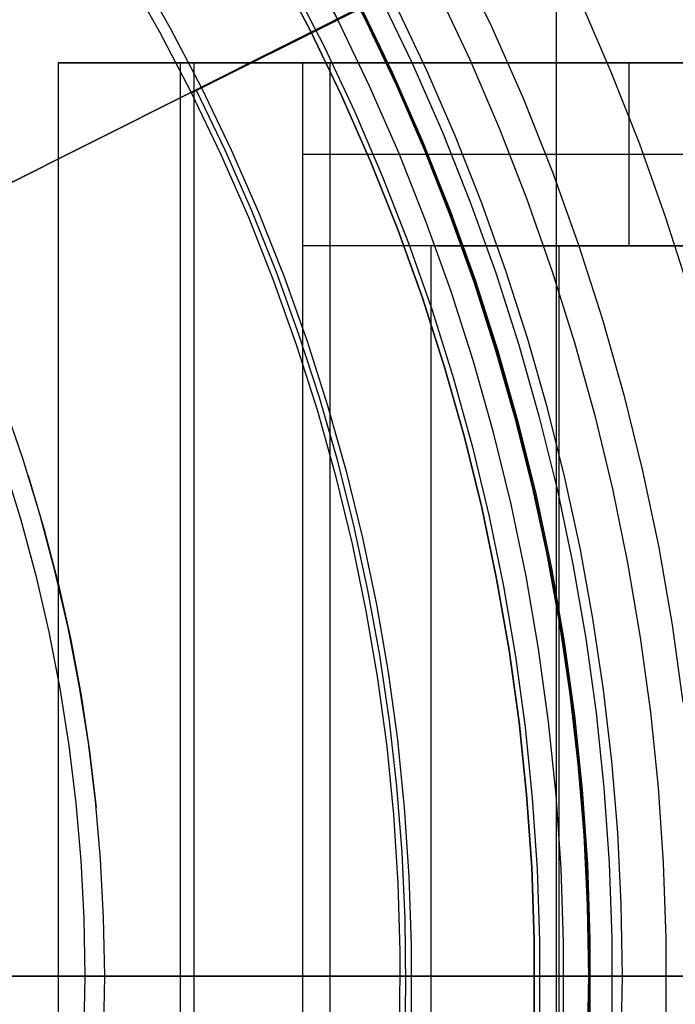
# Model space of a CAD drawing. Header units: millimetres. Extents: x 10802 to 11966, y -167 to 850.
# Tile 115 of 182: x 11409 to 11419, y 482 to 499. Entities that reach past the tile are written whole.
import ezdxf

# ---------------------------------------------------------------- set-up
doc = ezdxf.new("R2010")
doc.units = ezdxf.units.MM
for name, color, linetype in [('1', 7, 'Continuous'), ('color', 7, 'Continuous'), ('luz', 7, 'Continuous')]:
    doc.layers.add(name, color=color, linetype=linetype)

msp = doc.modelspace()

# ---------------------------------------------------------------- linework, layer by layer
at = {"layer": '1', "color": 250, "true_color": 0x111111}
for p, q in [((11417.451, 541.189, 45.792), (11417.451, 424.503, 45.792)), ((11413.801, 499.542, 223.485), (11414.33, 498.512, 223.485)), ((11415.834, 499.578, 223.735), (11416.391, 498.42, 223.735)), ((11413.415, 498.362, 225.2), (11412.861, 499.417, 225.2)), ((11412.861, 499.417, 227.75), (11413.415, 498.362, 227.75)), ((11412.861, 499.417, 226.475), (11413.415, 498.362, 226.475)), ((11413.114, 499.131, 222.7), (11413.646, 498.09, 222.7)), ((11414.552, 498.934, 227.75), (11415.088, 497.82, 227.75)), ((11415.507, 499.003, 223.759), (11416.034, 497.881, 223.759)), ((11414.749, 497.664, 224.343), (11414.218, 498.766, 224.343)), ((11414.231, 498.773, 225.2), (11414.762, 497.67, 225.2)), ((11415.333, 497.696, 224.502), (11414.83, 498.759, 224.502)), ((11417.849, 498.836, 223.919), (11418.352, 497.674, 223.919)), ((11413.932, 497.288, 225.2), (11413.415, 498.362, 225.2)), ((11413.415, 498.362, 227.75), (11413.932, 497.288, 227.75)), ((11413.415, 498.362, 226.475), (11413.932, 497.288, 226.475)), ((11414.33, 498.512, 223.485), (11414.825, 497.465, 223.485)), ((11416.391, 498.42, 223.735), (11416.909, 497.244, 223.735)), ((11413.646, 498.09, 222.7), (11414.143, 497.032, 222.7)), ((11416.034, 497.881, 223.759), (11416.523, 496.742, 223.759)), ((11415.088, 497.82, 227.75), (11415.585, 496.689, 227.75)), ((11415.241, 496.545, 224.343), (11414.749, 497.664, 224.343)), ((11414.762, 497.67, 225.2), (11415.255, 496.55, 225.2)), ((11415.8, 496.616, 224.502), (11415.333, 497.696, 224.502)), ((11418.352, 497.674, 223.919), (11418.817, 496.495, 223.919)), ((11414.825, 497.465, 223.485), (11415.285, 496.403, 223.485)), ((11414.411, 496.197, 225.2), (11413.932, 497.288, 225.2)), ((11413.932, 497.288, 227.75), (11414.411, 496.197, 227.75)), ((11413.932, 497.288, 226.475), (11414.411, 496.197, 226.475)), ((11416.909, 497.244, 223.735), (11417.385, 496.05, 223.735)), ((11414.143, 497.032, 222.7), (11414.605, 495.957, 222.7)), ((11415.585, 496.689, 227.75), (11416.043, 495.541, 227.75)), ((11416.231, 495.522, 224.502), (11415.8, 496.616, 224.502)), ((11416.523, 496.742, 223.759), (11416.972, 495.588, 223.759)), ((11415.695, 495.409, 224.343), (11415.241, 496.545, 224.343)), ((11415.255, 496.55, 225.2), (11415.708, 495.414, 225.2)), ((11418.817, 496.495, 223.919), (11419.243, 495.302, 223.919)), ((11415.285, 496.403, 223.485), (11415.709, 495.325, 223.485)), ((11414.853, 495.09, 225.2), (11414.411, 496.197, 225.2)), ((11414.411, 496.197, 227.75), (11414.853, 495.09, 227.75)), ((11414.411, 496.197, 226.475), (11414.853, 495.09, 226.475)), ((11414.605, 495.957, 222.7), (11415.029, 494.868, 222.7)), ((11417.385, 496.05, 223.735), (11417.82, 494.84, 223.735)), ((11416.043, 495.541, 227.75), (11416.462, 494.378, 227.75)), ((11416.627, 494.413, 224.502), (11416.231, 495.522, 224.502)), ((11416.972, 495.588, 223.759), (11417.383, 494.418, 223.759)), ((11416.109, 494.258, 224.343), (11415.695, 495.409, 224.343)), ((11415.708, 495.414, 225.2), (11416.122, 494.263, 225.2)), ((11415.709, 495.325, 223.485), (11416.099, 494.234, 223.485)), ((11419.243, 495.302, 223.919), (11419.63, 494.095, 223.919)), ((11415.257, 493.968, 225.2), (11414.853, 495.09, 225.2)), ((11414.853, 495.09, 227.75), (11415.257, 493.968, 227.75)), ((11414.853, 495.09, 226.475), (11415.257, 493.968, 226.475)), ((11415.029, 494.868, 222.7), (11415.417, 493.765, 222.7)), ((11417.82, 494.84, 223.735), (11418.213, 493.616, 223.735)), ((11416.462, 494.378, 227.75), (11416.839, 493.201, 227.75)), ((11416.986, 493.292, 224.502), (11416.627, 494.413, 224.502)), ((11417.383, 494.418, 223.759), (11417.754, 493.236, 223.759)), ((11416.099, 494.234, 223.485), (11416.453, 493.13, 223.485)), ((11416.482, 493.094, 224.343), (11416.109, 494.258, 224.343)), ((11416.122, 494.263, 225.2), (11416.496, 493.098, 225.2)), ((11415.621, 492.833, 225.2), (11415.257, 493.968, 225.2)), ((11415.257, 493.968, 227.75), (11415.621, 492.833, 227.75)), ((11415.257, 493.968, 226.475), (11415.621, 492.833, 226.475)), ((11415.417, 493.765, 222.7), (11415.767, 492.649, 222.7)), ((11418.213, 493.616, 223.735), (11418.564, 492.38, 223.735)), ((11416.839, 493.201, 227.75), (11417.176, 492.012, 227.75)), ((11417.309, 492.16, 224.502), (11416.986, 493.292, 224.502)), ((11417.754, 493.236, 223.759), (11418.085, 492.042, 223.759)), ((11416.453, 493.13, 223.485), (11416.771, 492.016, 223.485)), ((11416.816, 491.917, 224.343), (11416.482, 493.094, 224.343)), ((11416.496, 493.098, 225.2), (11416.83, 491.921, 225.2)), ((11415.946, 491.686, 225.2), (11415.621, 492.833, 225.2)), ((11415.621, 492.833, 227.75), (11415.946, 491.686, 227.75)), ((11415.621, 492.833, 226.475), (11415.946, 491.686, 226.475)), ((11415.767, 492.649, 222.7), (11416.079, 491.522, 222.7)), ((11408.7, 491.337, 98.631), (11408.388, 492.243, 98.631)), ((11418.564, 492.38, 223.735), (11418.871, 491.132, 223.735)), ((11417.595, 491.018, 224.502), (11417.309, 492.16, 224.502)), ((11416.771, 492.016, 223.485), (11417.052, 490.891, 223.485)), ((11417.109, 490.729, 224.343), (11416.816, 491.917, 224.343)), ((11416.83, 491.921, 225.2), (11417.123, 490.733, 225.2)), ((11417.176, 492.012, 227.75), (11417.472, 490.812, 227.75)), ((11418.085, 492.042, 223.759), (11418.375, 490.837, 223.759)), ((11416.231, 490.529, 225.2), (11415.946, 491.686, 225.2)), ((11415.946, 491.686, 227.75), (11416.231, 490.529, 227.75)), ((11415.946, 491.686, 226.475), (11416.231, 490.529, 226.475)), ((11416.079, 491.522, 222.7), (11416.353, 490.386, 222.7)), ((11408.981, 490.42, 98.631), (11408.7, 491.337, 98.631)), ((11408.392, 491.236, 45.792), (11408.668, 490.33, 45.792)), ((11418.871, 491.132, 223.735), (11419.136, 489.874, 223.735)), ((11408.792, 491.054, 98.631), (11409.054, 490.164, 98.631)), ((11417.844, 489.867, 224.502), (11417.595, 491.018, 224.502)), ((11417.052, 490.891, 223.485), (11417.297, 489.758, 223.485)), ((11417.472, 490.812, 227.75), (11417.726, 489.603, 227.75)), ((11418.375, 490.837, 223.759), (11418.625, 489.623, 223.759)), ((11417.36, 489.533, 224.343), (11417.109, 490.729, 224.343)), ((11417.123, 490.733, 225.2), (11417.374, 489.535, 225.2)), ((11416.476, 489.363, 225.2), (11416.231, 490.529, 225.2)), ((11416.231, 490.529, 227.75), (11416.476, 489.363, 227.75)), ((11416.231, 490.529, 226.475), (11416.476, 489.363, 226.475)), ((11408.668, 490.33, 45.792), (11408.913, 489.414, 45.792)), ((11409.229, 489.493, 98.631), (11408.981, 490.42, 98.631)), ((11416.353, 490.386, 222.7), (11416.588, 489.24, 222.7)), ((11409.054, 490.164, 98.631), (11409.286, 489.266, 98.631)), ((11418.055, 488.708, 224.502), (11417.844, 489.867, 224.502)), ((11419.136, 489.874, 223.735), (11419.356, 488.608, 223.735)), ((11417.297, 489.758, 223.485), (11417.505, 488.617, 223.485)), ((11409.445, 488.559, 98.631), (11409.229, 489.493, 98.631)), ((11417.57, 488.328, 224.343), (11417.36, 489.533, 224.343)), ((11417.374, 489.535, 225.2), (11417.585, 488.33, 225.2)), ((11417.726, 489.603, 227.75), (11417.939, 488.385, 227.75)), ((11418.625, 489.623, 223.759), (11418.833, 488.401, 223.759)), ((11408.913, 489.414, 45.792), (11409.126, 488.491, 45.792)), ((11416.681, 488.189, 225.2), (11416.476, 489.363, 225.2)), ((11416.476, 489.363, 227.75), (11416.681, 488.189, 227.75)), ((11416.476, 489.363, 226.475), (11416.681, 488.189, 226.475)), ((11409.286, 489.266, 98.631), (11409.488, 488.361, 98.631)), ((11416.588, 489.24, 222.7), (11416.785, 488.088, 222.7)), ((11418.229, 487.543, 224.502), (11418.055, 488.708, 224.502)), ((11409.628, 487.617, 98.631), (11409.445, 488.559, 98.631)), ((11417.505, 488.617, 223.485), (11417.676, 487.47, 223.485)), ((11419.356, 488.608, 223.735), (11419.533, 487.334, 223.735)), ((11409.126, 488.491, 45.792), (11409.307, 487.561, 45.792)), ((11409.488, 488.361, 98.631), (11409.658, 487.449, 98.631)), ((11417.939, 488.385, 227.75), (11418.109, 487.161, 227.75)), ((11418.833, 488.401, 223.759), (11419, 487.174, 223.759)), ((11416.845, 487.008, 225.2), (11416.681, 488.189, 225.2)), ((11416.681, 488.189, 227.75), (11416.845, 487.008, 227.75)), ((11416.681, 488.189, 226.475), (11416.845, 487.008, 226.475)), ((11417.739, 487.116, 224.343), (11417.57, 488.328, 224.343)), ((11417.585, 488.33, 225.2), (11417.753, 487.118, 225.2)), ((11416.785, 488.088, 222.7), (11416.942, 486.929, 222.7)), ((11409.307, 487.561, 45.792), (11409.455, 486.625, 45.792)), ((11409.778, 486.67, 98.631), (11409.628, 487.617, 98.631)), ((11418.365, 486.373, 224.502), (11418.229, 487.543, 224.502)), ((11409.658, 487.449, 98.631), (11409.798, 486.532, 98.631)), ((11417.676, 487.47, 223.485), (11417.81, 486.319, 223.485)), ((11417.865, 485.9, 224.343), (11417.739, 487.116, 224.343)), ((11417.753, 487.118, 225.2), (11417.879, 485.901, 225.2)), ((11418.109, 487.161, 227.75), (11418.237, 485.932, 227.75)), ((11419, 487.174, 223.759), (11419.125, 485.941, 223.759)), ((11416.968, 485.822, 225.2), (11416.845, 487.008, 225.2)), ((11416.845, 487.008, 227.75), (11416.968, 485.822, 227.75)), ((11416.845, 487.008, 226.475), (11416.968, 485.822, 226.475)), ((11416.942, 486.929, 222.7), (11417.06, 485.766, 222.7)), ((11409.455, 486.625, 45.792), (11409.57, 485.684, 45.792)), ((11409.894, 485.718, 98.631), (11409.778, 486.67, 98.631)), ((11409.798, 486.532, 98.631), (11409.907, 485.611, 98.631)), ((11417.81, 486.319, 223.485), (11417.905, 485.163, 223.485)), ((11418.462, 485.2, 224.502), (11418.365, 486.373, 224.502)), ((11418.237, 485.932, 227.75), (11418.322, 484.699, 227.75)), ((11419.125, 485.941, 223.759), (11419.209, 484.704, 223.759)), ((11417.051, 484.633, 225.2), (11416.968, 485.822, 225.2)), ((11416.968, 485.822, 227.75), (11417.051, 484.633, 227.75)), ((11416.968, 485.822, 226.475), (11417.051, 484.633, 226.475)), ((11417.06, 485.766, 222.7), (11417.139, 484.599, 222.7)), ((11417.949, 484.68, 224.343), (11417.865, 485.9, 224.343)), ((11417.879, 485.901, 225.2), (11417.964, 484.681, 225.2)), ((11409.57, 485.684, 45.792), (11409.653, 484.74, 45.792)), ((11409.978, 484.763, 98.631), (11409.894, 485.718, 98.631)), ((11417.905, 485.163, 223.485), (11417.963, 484.005, 223.485)), ((11418.52, 484.024, 224.502), (11418.462, 485.2, 224.502)), ((11409.653, 484.74, 45.792), (11409.702, 483.794, 45.792)), ((11410.028, 483.805, 98.631), (11409.978, 484.763, 98.631)), ((11417.092, 483.442, 225.2), (11417.051, 484.633, 225.2)), ((11417.051, 484.633, 227.75), (11417.092, 483.442, 227.75)), ((11417.051, 484.633, 226.475), (11417.092, 483.442, 226.475)), ((11417.992, 483.458, 224.343), (11417.949, 484.68, 224.343)), ((11417.964, 484.681, 225.2), (11418.006, 483.458, 225.2)), ((11418.322, 484.699, 227.75), (11418.364, 483.464, 227.75)), ((11419.209, 484.704, 223.759), (11419.251, 483.466, 223.759)), ((11417.139, 484.599, 222.7), (11417.179, 483.431, 222.7)), ((11417.963, 484.005, 223.485), (11417.982, 482.846, 223.485)), ((11418.54, 482.846, 224.502), (11418.52, 484.024, 224.502)), ((11409.702, 483.794, 45.792), (11409.719, 482.846, 45.792)), ((11410.045, 482.846, 98.631), (11410.028, 483.805, 98.631)), ((11417.092, 482.25, 225.2), (11417.092, 483.442, 225.2)), ((11417.092, 483.442, 227.75), (11417.092, 482.25, 227.75)), ((11417.092, 483.442, 226.475), (11417.092, 482.25, 226.475)), ((11417.179, 483.431, 222.7), (11417.179, 482.262, 222.7)), ((11417.992, 482.235, 224.343), (11417.992, 483.458, 224.343)), ((11418.006, 483.458, 225.2), (11418.006, 482.234, 225.2)), ((11418.364, 483.464, 227.75), (11418.364, 482.228, 227.75)), ((11419.251, 483.466, 223.759), (11419.251, 482.227, 223.759)), ((11430.065, 482.846, 228.525), (11399.736, 482.846, 228.525)), ((11417.184, 482.846, 222.7), (11403.343, 482.846, 222.7)), ((11408.559, 482.846, 98.357), (11408.689, 482.846, 98.404)), ((11408.722, 482.846, 46.01), (11408.65, 482.846, 46.045)), ((11408.689, 482.846, 98.404), (11408.82, 482.846, 98.447)), ((11408.794, 482.846, 45.979), (11408.722, 482.846, 46.01)), ((11408.868, 482.846, 45.949), (11408.794, 482.846, 45.979)), ((11408.82, 482.846, 98.447), (11408.953, 482.846, 98.485)), ((11408.942, 482.846, 45.922), (11408.868, 482.846, 45.949)), ((11409.018, 482.846, 45.898), (11408.942, 482.846, 45.922)), ((11408.953, 482.846, 98.485), (11409.087, 482.846, 98.519)), ((11409.094, 482.846, 45.876), (11409.018, 482.846, 45.898)), ((11409.087, 482.846, 98.519), (11409.222, 482.846, 98.549)), ((11409.171, 482.846, 45.856), (11409.094, 482.846, 45.876)), ((11409.248, 482.846, 45.839), (11409.171, 482.846, 45.856)), ((11409.222, 482.846, 98.549), (11409.358, 482.846, 98.574)), ((11409.326, 482.846, 45.825), (11409.248, 482.846, 45.839)), ((11409.404, 482.846, 45.813), (11409.326, 482.846, 45.825)), ((11409.358, 482.846, 98.574), (11409.494, 482.846, 98.594)), ((11409.483, 482.846, 45.804), (11409.404, 482.846, 45.813)), ((11409.562, 482.846, 45.797), (11409.483, 482.846, 45.804)), ((11409.494, 482.846, 98.594), (11409.631, 482.846, 98.61)), ((11409.641, 482.846, 45.793), (11409.562, 482.846, 45.797)), ((11409.631, 482.846, 98.61), (11409.769, 482.846, 98.622)), ((11409.72, 482.846, 45.792), (11409.641, 482.846, 45.793)), ((11409.719, 482.846, 45.792), (11409.702, 481.899, 45.792)), ((11450.562, 482.846, 45.792), (11409.719, 482.846, 45.792)), ((11409.769, 482.846, 98.622), (11409.907, 482.846, 98.629)), ((11409.907, 482.846, 98.629), (11410.045, 482.846, 98.631)), ((11410.028, 481.887, 98.631), (11410.045, 482.846, 98.631)), ((11425.594, 482.846, 98.631), (11410.045, 482.846, 98.631)), ((11418.011, 482.846, 225.2), (11417.097, 482.846, 225.2)), ((11417.097, 482.846, 227.75), (11417.097, 482.846, 225.2)), ((11418.37, 482.846, 227.75), (11417.097, 482.846, 227.75)), ((11417.211, 482.846, 222.7), (11417.184, 482.846, 222.7)), ((11417.239, 482.846, 222.702), (11417.211, 482.846, 222.7)), ((11417.266, 482.846, 222.704), (11417.239, 482.846, 222.702)), ((11417.294, 482.846, 222.708), (11417.266, 482.846, 222.704)), ((11417.321, 482.846, 222.712), (11417.294, 482.846, 222.708)), ((11417.348, 482.846, 222.717), (11417.321, 482.846, 222.712)), ((11417.375, 482.846, 222.723), (11417.348, 482.846, 222.717)), ((11417.402, 482.846, 222.73), (11417.375, 482.846, 222.723)), ((11417.428, 482.846, 222.738), (11417.402, 482.846, 222.73)), ((11417.454, 482.846, 222.747), (11417.428, 482.846, 222.738)), ((11417.48, 482.846, 222.757), (11417.454, 482.846, 222.747)), ((11417.505, 482.846, 222.768), (11417.48, 482.846, 222.757)), ((11417.53, 482.846, 222.779), (11417.505, 482.846, 222.768)), ((11417.555, 482.846, 222.792), (11417.53, 482.846, 222.779)), ((11417.579, 482.846, 222.805), (11417.555, 482.846, 222.792)), ((11417.603, 482.846, 222.819), (11417.579, 482.846, 222.805)), ((11417.626, 482.846, 222.834), (11417.603, 482.846, 222.819)), ((11417.649, 482.846, 222.849), (11417.626, 482.846, 222.834)), ((11417.671, 482.846, 222.866), (11417.649, 482.846, 222.849)), ((11417.693, 482.846, 222.883), (11417.671, 482.846, 222.866)), ((11417.713, 482.846, 222.901), (11417.693, 482.846, 222.883)), ((11417.734, 482.846, 222.92), (11417.713, 482.846, 222.901)), ((11417.753, 482.846, 222.939), (11417.734, 482.846, 222.92)), ((11417.772, 482.846, 222.959), (11417.753, 482.846, 222.939)), ((11417.791, 482.846, 222.98), (11417.772, 482.846, 222.959)), ((11417.808, 482.846, 223.001), (11417.791, 482.846, 222.98)), ((11417.825, 482.846, 223.023), (11417.808, 482.846, 223.001)), ((11417.841, 482.846, 223.045), (11417.825, 482.846, 223.023)), ((11417.856, 482.846, 223.068), (11417.841, 482.846, 223.045)), ((11417.871, 482.846, 223.092), (11417.856, 482.846, 223.068)), ((11417.885, 482.846, 223.116), (11417.871, 482.846, 223.092)), ((11417.897, 482.846, 223.14), (11417.885, 482.846, 223.116)), ((11417.909, 482.846, 223.165), (11417.897, 482.846, 223.14)), ((11417.92, 482.846, 223.19), (11417.909, 482.846, 223.165)), ((11417.931, 482.846, 223.216), (11417.92, 482.846, 223.19)), ((11417.94, 482.846, 223.242), (11417.931, 482.846, 223.216)), ((11417.948, 482.846, 223.268), (11417.94, 482.846, 223.242)), ((11417.956, 482.846, 223.294), (11417.948, 482.846, 223.268)), ((11417.963, 482.846, 223.321), (11417.956, 482.846, 223.294)), ((11417.982, 482.846, 223.485), (11417.963, 481.687, 223.485)), ((11417.968, 482.846, 223.348), (11417.963, 482.846, 223.321)), ((11417.973, 482.846, 223.375), (11417.968, 482.846, 223.348)), ((11417.977, 482.846, 223.403), (11417.973, 482.846, 223.375)), ((11417.98, 482.846, 223.43), (11417.977, 482.846, 223.403)), ((11417.981, 482.846, 223.458), (11417.98, 482.846, 223.43)), ((11417.982, 482.846, 223.485), (11417.981, 482.846, 223.458)), ((11417.982, 482.846, 223.485), (11418.011, 482.846, 225.2)), ((11418.37, 482.846, 227.75), (11418.54, 482.846, 224.502)), ((11418.52, 481.669, 224.502), (11418.54, 482.846, 224.502)), ((11418.542, 482.846, 224.474), (11418.54, 482.846, 224.502)), ((11418.545, 482.846, 224.447), (11418.542, 482.846, 224.474)), ((11418.549, 482.846, 224.42), (11418.545, 482.846, 224.447)), ((11418.553, 482.846, 224.393), (11418.549, 482.846, 224.42)), ((11418.559, 482.846, 224.366), (11418.553, 482.846, 224.393)), ((11418.566, 482.846, 224.34), (11418.559, 482.846, 224.366)), ((11418.573, 482.846, 224.313), (11418.566, 482.846, 224.34)), ((11418.582, 482.846, 224.287), (11418.573, 482.846, 224.313)), ((11418.591, 482.846, 224.261), (11418.582, 482.846, 224.287)), ((11418.601, 482.846, 224.236), (11418.591, 482.846, 224.261)), ((11418.613, 482.846, 224.211), (11418.601, 482.846, 224.236)), ((11418.625, 482.846, 224.186), (11418.613, 482.846, 224.211)), ((11418.637, 482.846, 224.162), (11418.625, 482.846, 224.186)), ((11418.651, 482.846, 224.138), (11418.637, 482.846, 224.162)), ((11418.666, 482.846, 224.115), (11418.651, 482.846, 224.138)), ((11418.681, 482.846, 224.092), (11418.666, 482.846, 224.115)), ((11418.697, 482.846, 224.07), (11418.681, 482.846, 224.092)), ((11418.714, 482.846, 224.048), (11418.697, 482.846, 224.07)), ((11418.732, 482.846, 224.027), (11418.714, 482.846, 224.048)), ((11418.75, 482.846, 224.007), (11418.732, 482.846, 224.027)), ((11418.769, 482.846, 223.987), (11418.75, 482.846, 224.007)), ((11418.789, 482.846, 223.968), (11418.769, 482.846, 223.987)), ((11418.809, 482.846, 223.95), (11418.789, 482.846, 223.968)), ((11418.83, 482.846, 223.932), (11418.809, 482.846, 223.95)), ((11418.852, 482.846, 223.915), (11418.83, 482.846, 223.932)), ((11418.874, 482.846, 223.899), (11418.852, 482.846, 223.915)), ((11418.897, 482.846, 223.884), (11418.874, 482.846, 223.899)), ((11418.92, 482.846, 223.869), (11418.897, 482.846, 223.884)), ((11418.944, 482.846, 223.855), (11418.92, 482.846, 223.869)), ((11418.968, 482.846, 223.842), (11418.944, 482.846, 223.855)), ((11418.993, 482.846, 223.83), (11418.968, 482.846, 223.842)), ((11419.018, 482.846, 223.819), (11418.993, 482.846, 223.83)), ((11419.043, 482.846, 223.809), (11419.018, 482.846, 223.819)), ((11419.069, 482.846, 223.799), (11419.043, 482.846, 223.809)), ((11419.095, 482.846, 223.791), (11419.069, 482.846, 223.799)), ((11419.121, 482.846, 223.783), (11419.095, 482.846, 223.791)), ((11419.148, 482.846, 223.777), (11419.121, 482.846, 223.783)), ((11419.175, 482.846, 223.771), (11419.148, 482.846, 223.777)), ((11419.202, 482.846, 223.766), (11419.175, 482.846, 223.771)), ((11419.229, 482.846, 223.762), (11419.202, 482.846, 223.766)), ((11419.256, 482.846, 223.759), (11419.229, 482.846, 223.762)), ((11419.462, 482.846, 223.744), (11419.256, 482.846, 223.759))]:
    msp.add_line(p, q, dxfattribs=at)
at = {"layer": '1', "color": 7, "true_color": 0xf4f4f4}
for p, q in [((11409.28, 497.823, 231.75), (11413.742, 497.823, 282.75)), ((11409.28, 497.823, 231.75), (11409.28, 467.87, 231.75)), ((11413.295, 497.823, 231.75), (11409.28, 497.823, 231.75)), ((11411.287, 467.87, 231.75), (11411.287, 497.823, 231.75)), ((11420.935, 497.823, 256.78), (11411.397, 497.823, 255.945)), ((11411.511, 467.87, 257.25), (11411.511, 497.823, 257.25)), ((11413.295, 497.823, 231.75), (11423.993, 497.823, 266.799)), ((11413.295, 494.823, 231.75), (11413.295, 497.823, 231.75)), ((11413.742, 467.87, 282.75), (11413.742, 497.823, 282.75)), ((11413.742, 497.823, 282.75), (11443.336, 497.823, 282.75)), ((11418.644, 497.823, 249.274), (11418.644, 494.823, 249.274)), ((11423.993, 496.323, 266.799), (11413.295, 496.323, 231.75)), ((11423.993, 494.823, 266.799), (11413.295, 494.823, 231.75)), ((11413.295, 494.823, 231.75), (11413.295, 494.823, 231.75)), ((11417.495, 494.823, 279.75), (11413.295, 494.823, 231.75)), ((11413.295, 470.87, 231.75), (11413.295, 494.823, 231.75)), ((11415.395, 494.823, 255.75), (11415.395, 470.87, 255.75)), ((11415.493, 494.823, 256.872), (11420.821, 494.823, 256.406)), ((11417.495, 494.823, 279.75), (11417.495, 470.87, 279.75)), ((11443.336, 494.823, 279.75), (11417.495, 494.823, 279.75)), ((11413.742, 482.846, 282.75), (11409.28, 482.846, 231.75)), ((11409.28, 482.846, 231.75), (11413.295, 482.846, 231.75)), ((11417.495, 482.846, 279.75), (11413.295, 482.846, 231.75)), ((11417.495, 482.846, 279.75), (11419.407, 482.846, 279.75)), ((11419.407, 482.846, 279.75), (11419.407, 482.846, 282.75))]:
    msp.add_line(p, q, dxfattribs=at)
at = {"layer": 'color', "color": 254, "true_color": 0xcad1ee}
for p, q in [((11411.471, 497.33, 19.162), (11435.772, 509.509, 19.162)), ((11413.868, 498.532, 21.262), (11413.308, 499.603, 21.262)), ((11413.308, 499.603, 29.562), (11413.868, 498.532, 29.562)), ((11410.56, 499.381, 29.562), (11411.113, 498.406, 29.562)), ((11410.95, 498.327, 19.162), (11410.394, 499.304, 19.162)), ((11411.633, 497.412, 29.562), (11413.868, 498.532, 29.562)), ((11413.868, 498.532, 29.562), (11413.868, 498.532, 21.262)), ((11414.391, 497.442, 21.262), (11413.868, 498.532, 21.262)), ((11414.391, 497.442, 29.562), (11413.868, 498.532, 29.562)), ((11414.391, 497.442, 25.412), (11413.868, 498.532, 25.412)), ((11411.113, 498.406, 29.562), (11411.633, 497.412, 29.562)), ((11411.471, 497.33, 19.162), (11410.95, 498.327, 19.162)), ((11411.633, 497.412, 29.562), (11411.471, 497.33, 19.162)), ((11411.633, 497.412, 29.562), (11412.118, 496.4, 29.562)), ((11414.876, 496.336, 21.262), (11414.391, 497.442, 21.262)), ((11414.876, 496.336, 29.562), (11414.391, 497.442, 29.562)), ((11414.876, 496.336, 25.412), (11414.391, 497.442, 25.412)), ((11411.957, 496.317, 19.162), (11411.471, 497.33, 19.162)), ((11412.022, 496.392, 24.362), (11411.552, 497.371, 24.362)), ((11412.408, 495.287, 19.162), (11411.957, 496.317, 19.162)), ((11412.46, 495.398, 24.362), (11412.022, 496.392, 24.362)), ((11412.118, 496.4, 29.562), (11412.569, 495.373, 29.562)), ((11415.322, 495.213, 21.262), (11414.876, 496.336, 21.262)), ((11415.322, 495.213, 29.562), (11414.876, 496.336, 29.562)), ((11415.322, 495.213, 25.412), (11414.876, 496.336, 25.412)), ((11412.863, 494.389, 24.362), (11412.46, 495.398, 24.362)), ((11412.569, 495.373, 29.562), (11412.983, 494.33, 29.562)), ((11412.822, 494.242, 19.162), (11412.408, 495.287, 19.162)), ((11415.729, 494.075, 21.262), (11415.322, 495.213, 21.262)), ((11415.729, 494.075, 29.562), (11415.322, 495.213, 29.562)), ((11415.729, 494.075, 25.412), (11415.322, 495.213, 25.412)), ((11413.233, 493.368, 24.362), (11412.863, 494.389, 24.362)), ((11412.983, 494.33, 29.562), (11413.361, 493.274, 29.562)), ((11413.2, 493.183, 19.162), (11412.822, 494.242, 19.162)), ((11416.097, 492.924, 21.262), (11415.729, 494.075, 21.262)), ((11416.097, 492.924, 29.562), (11415.729, 494.075, 29.562)), ((11416.097, 492.924, 25.412), (11415.729, 494.075, 25.412)), ((11413.568, 492.335, 24.362), (11413.233, 493.368, 24.362)), ((11413.361, 493.274, 29.562), (11413.702, 492.206, 29.562)), ((11413.541, 492.111, 19.162), (11413.2, 493.183, 19.162)), ((11416.424, 491.761, 21.262), (11416.097, 492.924, 21.262)), ((11416.424, 491.761, 29.562), (11416.097, 492.924, 29.562)), ((11416.424, 491.761, 25.412), (11416.097, 492.924, 25.412)), ((11413.869, 491.291, 24.362), (11413.568, 492.335, 24.362)), ((11413.844, 491.029, 19.162), (11413.541, 492.111, 19.162)), ((11413.702, 492.206, 29.562), (11414.007, 491.126, 29.562)), ((11416.712, 490.588, 21.262), (11416.424, 491.761, 21.262)), ((11416.712, 490.588, 29.562), (11416.424, 491.761, 29.562)), ((11416.712, 490.588, 25.412), (11416.424, 491.761, 25.412)), ((11414.134, 490.237, 24.362), (11413.869, 491.291, 24.362)), ((11414.007, 491.126, 29.562), (11414.274, 490.036, 29.562)), ((11414.11, 489.936, 19.162), (11413.844, 491.029, 19.162)), ((11416.959, 489.405, 21.262), (11416.712, 490.588, 21.262)), ((11416.959, 489.405, 29.562), (11416.712, 490.588, 29.562)), ((11416.959, 489.405, 25.412), (11416.712, 490.588, 25.412)), ((11414.364, 489.176, 24.362), (11414.134, 490.237, 24.362)), ((11414.274, 490.036, 29.562), (11414.503, 488.938, 29.562)), ((11414.337, 488.835, 19.162), (11414.11, 489.936, 19.162)), ((11417.164, 488.214, 21.262), (11416.959, 489.405, 21.262)), ((11417.164, 488.214, 29.562), (11416.959, 489.405, 29.562)), ((11417.164, 488.214, 25.412), (11416.959, 489.405, 25.412)), ((11414.558, 488.107, 24.362), (11414.364, 489.176, 24.362)), ((11414.526, 487.727, 19.162), (11414.337, 488.835, 19.162)), ((11414.503, 488.938, 29.562), (11414.694, 487.833, 29.562)), ((11417.329, 487.018, 21.262), (11417.164, 488.214, 21.262)), ((11417.329, 487.018, 29.562), (11417.164, 488.214, 29.562)), ((11417.329, 487.018, 25.412), (11417.164, 488.214, 25.412)), ((11414.716, 487.032, 24.362), (11414.558, 488.107, 24.362)), ((11414.677, 486.613, 19.162), (11414.526, 487.727, 19.162)), ((11414.694, 487.833, 29.562), (11414.847, 486.721, 29.562)), ((11414.838, 485.953, 24.362), (11414.716, 487.032, 24.362)), ((11417.452, 485.816, 21.262), (11417.329, 487.018, 21.262)), ((11417.452, 485.816, 29.562), (11417.329, 487.018, 29.562)), ((11417.452, 485.816, 25.412), (11417.329, 487.018, 25.412)), ((11414.788, 485.494, 19.162), (11414.677, 486.613, 19.162)), ((11414.847, 486.721, 29.562), (11414.961, 485.605, 29.562)), ((11414.924, 484.87, 24.362), (11414.838, 485.953, 24.362)), ((11417.534, 484.61, 21.262), (11417.452, 485.816, 21.262)), ((11417.534, 484.61, 29.562), (11417.452, 485.816, 29.562)), ((11417.534, 484.61, 25.412), (11417.452, 485.816, 25.412)), ((11414.961, 485.605, 29.562), (11415.037, 484.486, 29.562)), ((11414.861, 484.372, 19.162), (11414.788, 485.494, 19.162)), ((11414.974, 483.785, 24.362), (11414.924, 484.87, 24.362)), ((11415.037, 484.486, 29.562), (11415.074, 483.365, 29.562)), ((11417.574, 483.402, 21.262), (11417.534, 484.61, 21.262)), ((11417.574, 483.402, 29.562), (11417.534, 484.61, 29.562)), ((11417.574, 483.402, 25.412), (11417.534, 484.61, 25.412)), ((11414.894, 483.248, 19.162), (11414.861, 484.372, 19.162)), ((11414.987, 482.699, 24.362), (11414.974, 483.785, 24.362)), ((11415.074, 483.365, 29.562), (11415.072, 482.243, 29.562)), ((11417.572, 482.194, 21.262), (11417.574, 483.402, 21.262)), ((11417.572, 482.194, 29.562), (11417.574, 483.402, 29.562)), ((11417.572, 482.194, 25.412), (11417.574, 483.402, 25.412)), ((11414.888, 482.124, 19.162), (11414.894, 483.248, 19.162)), ((11414.964, 481.613, 24.362), (11414.987, 482.699, 24.362))]:
    msp.add_line(p, q, dxfattribs=at)
at = {"layer": 'color'}
msp.add_line((11309.57, 482.846, 34.462), (11455.57, 482.846, 34.462), dxfattribs=at)
at = {"layer": 'luz', "color": 254, "true_color": 0xcad1ee}
for p, q in [((11248.678, 415.668, -40.088), (11516.462, 550.025, -40.088)), ((11516.462, 550.025, -41.588), (11248.678, 415.668, -41.588))]:
    msp.add_line(p, q, dxfattribs=at)

doc.saveas('drawing.dxf')
